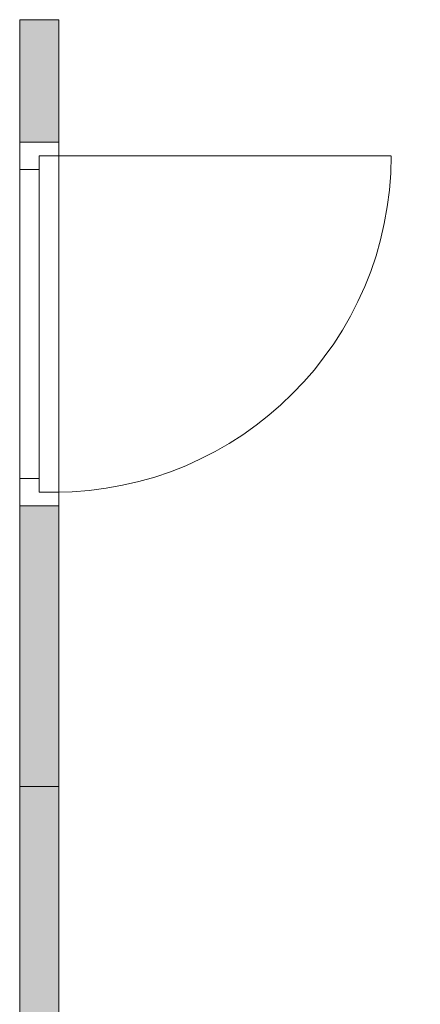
# Model space of a CAD drawing. Header units: inches. Extents: x 15 to 546804, y -66 to 267312.
# Tile 32 of 256: x 408731 to 409755, y 27551 to 30065. Entities that reach past the tile are written whole.
import ezdxf

# ---------------------------------------------------------------- set-up
doc = ezdxf.new("R2010")
doc.units = ezdxf.units.IN
doc.header["$MEASUREMENT"] = 0
doc.layers.add('Zone-1', color=4, linetype='Continuous')

msp = doc.modelspace()

# ---------------------------------------------------------------- hatches: boundary and pattern name
at = {"layer": 'Zone-1', "lineweight": 20}
h = msp.add_hatch(color=7, dxfattribs=at)
h.dxf.hatch_style = 1
h.paths.add_polyline_path([(408831.3, 28106.9), (408731.3, 28106.9), (408731.3, 27317.8), (408831.3, 27317.8)])
h.paths.add_polyline_path([(408831.3, 28823.6), (408731.3, 28823.6), (408731.3, 28106.9), (408831.3, 28106.9)])
h.paths.add_polyline_path([(408831.3, 30064.9), (408731.3, 30064.9), (408731.3, 29752.6), (408831.3, 29752.6)])
h.paths.add_polyline_path([(415057.2, 30280.3), (408831.3, 30280.3), (408831.3, 30180.3), (415013.3, 30180.3), (415057.2, 30180.3)])

# ---------------------------------------------------------------- linework, layer by layer
at = {"color": 7, "lineweight": 20}
for p, q in [((408731.3, 29752.6, 5559.5), (408731.3, 30064.9, 5559.5)), ((408731.3, 29752.6, 2859.5), (408731.3, 30064.9, 2859.5)), ((408731.3, 30064.9, 2859.5), (408831.3, 30064.9, 2859.5)), ((408731.3, 30064.9, 5559.5), (408731.3, 30064.9, 2859.5)), ((408831.3, 30064.9, 5559.5), (408831.3, 29752.6, 5559.5)), ((408831.3, 30064.9, 2859.5), (408831.3, 29752.6, 2859.5)), ((408831.3, 30064.9, 5559.5), (408831.3, 30064.9, 2859.5)), ((408831.3, 29752.6, 5559.5), (408731.3, 29752.6, 5559.5)), ((408831.3, 29752.6, 2859.5), (408731.3, 29752.6, 2859.5)), ((408731.3, 29752.6, 5559.5), (408731.3, 29752.6, 2859.5)), ((408731.3, 29682.6, 5059.5), (408731.3, 29752.6, 5059.5)), ((408731.3, 29752.6, 5059.5), (408731.3, 29752.6, 5559.5)), ((408731.3, 29752.6, 5559.5), (408731.3, 28823.6, 5559.5)), ((408731.3, 29752.6, 5059.5), (408831.3, 29752.6, 5059.5)), ((408731.3, 29752.6, 5559.5), (408831.3, 29752.6, 5559.5)), ((408731.3, 29752.6, 2859.5), (408731.3, 29682.6, 2859.5)), ((408731.3, 28823.6, 5059.5), (408731.3, 29752.6, 5059.5)), ((408731.3, 29752.6, 5059.5), (408731.3, 29752.6, 2859.5)), ((408731.3, 29752.6, 2859.5), (408831.3, 29752.6, 2859.5)), ((408731.3, 29752.6, 5059.5), (408831.3, 29752.6, 5059.5)), ((408831.3, 29752.6, 5559.5), (408831.3, 29752.6, 2859.5)), ((408831.3, 29682.6, 5059.5), (408831.3, 29752.6, 5059.5)), ((408831.3, 29752.6, 5059.5), (408831.3, 29752.6, 5559.5)), ((408831.3, 29752.6, 5559.5), (408831.3, 28823.6, 5559.5)), ((408831.3, 29752.6, 2859.5), (408831.3, 29717.6, 2859.5)), ((408831.3, 28823.6, 5059.5), (408831.3, 29752.6, 5059.5)), ((408831.3, 29752.6, 5059.5), (408831.3, 29752.6, 2859.5)), ((408781.3, 29717.6, 2859.5), (408831.3, 29717.6, 2859.5)), ((408781.3, 29717.6, 5024.5), (408781.3, 29717.6, 2859.5)), ((408781.3, 29682.6, 2859.5), (408781.3, 29717.6, 2859.5)), ((408781.3, 29717.6, 5024.5), (408831.3, 29717.6, 5024.5)), ((408781.3, 29682.6, 5024.5), (408781.3, 29717.6, 5024.5)), ((408781.3, 29717.6, 2859.5), (408781.3, 28858.6, 2859.5)), ((408781.3, 29717.6, 5024.5), (408781.3, 29717.6, 2859.5)), ((408781.3, 28858.6, 5024.5), (408781.3, 29717.6, 5024.5)), ((408781.3, 29717.6, 5024.5), (408821.3, 29717.6, 5024.5)), ((408781.3, 29717.6, 2859.5), (408821.3, 29717.6, 2859.5)), ((408781.3, 29717.6, 2859.5), (408781.3, 29662.8, 2930.3)), ((408781.3, 29662.8, 4918.7), (408781.3, 29717.6, 4989.5)), ((408821.3, 29717.6, 5024.5), (408821.3, 29717.6, 2859.5)), ((408821.3, 29717.6, 2859.5), (409680.3, 29717.6, 2859.5)), ((408831.3, 29717.6, 5024.5), (408831.3, 29717.6, 2859.5)), ((408831.3, 28858.6, 5024.5), (408831.3, 29717.6, 5024.5)), ((408731.3, 29682.6, 5059.5), (408731.3, 29682.6, 5489.5)), ((408731.3, 29682.6, 5489.5), (408731.3, 28893.6, 5489.5)), ((408731.3, 28893.6, 4989.5), (408731.3, 29682.6, 4989.5)), ((408731.3, 29682.6, 4989.5), (408731.3, 29682.6, 2859.5)), ((408731.3, 29682.6, 2859.5), (408781.3, 29682.6, 2859.5)), ((408731.3, 29682.6, 4989.5), (408781.3, 29682.6, 4989.5)), ((408781.3, 29682.6, 5489.5), (408781.3, 28893.6, 5489.5)), ((408781.3, 28893.6, 5059.5), (408781.3, 29682.6, 5059.5)), ((408781.3, 29682.6, 5059.5), (408781.3, 29682.6, 5489.5)), ((408781.3, 29682.6, 4989.5), (408781.3, 29682.6, 2859.5)), ((408781.3, 28893.6, 4989.5), (408781.3, 29682.6, 4989.5)), ((408781.3, 28893.6, 5024.5), (408781.3, 29682.6, 5024.5)), ((408781.3, 29682.6, 4989.5), (408781.3, 29682.6, 5024.5)), ((408831.3, 29682.6, 5489.5), (408831.3, 28893.6, 5489.5)), ((408831.3, 29682.6, 5059.5), (408831.3, 29682.6, 5489.5)), ((408781.3, 29553.2, 4777.1), (408781.3, 29608, 4847.9)), ((408781.3, 29608, 3001.1), (408781.3, 29553.2, 3071.9)), ((408781.3, 29443.7, 4635.5), (408781.3, 29498.5, 4706.3)), ((408781.3, 29498.5, 3142.7), (408781.3, 29443.7, 3213.5)), ((408781.3, 29334.2, 4494), (408781.3, 29388.9, 4564.8)), ((408781.3, 29388.9, 3284.3), (408781.3, 29334.2, 3355.1)), ((408781.3, 29224.6, 4352.4), (408781.3, 29279.4, 4423.2)), ((408781.3, 29279.4, 3425.8), (408781.3, 29224.6, 3496.6)), ((408781.3, 29115.1, 4210.8), (408781.3, 29169.8, 4281.6)), ((408781.3, 29169.8, 3567.4), (408781.3, 29115.1, 3638.2)), ((408781.3, 29005.5, 4069.2), (408781.3, 29060.3, 4140)), ((408781.3, 29060.3, 3709), (408781.3, 29005.5, 3779.8)), ((408781.3, 28896, 3927.6), (408781.3, 28950.7, 3998.4)), ((408781.3, 28950.7, 3850.6), (408781.3, 28896, 3921.4)), ((408731.3, 28823.6, 5059.5), (408731.3, 28893.6, 5059.5)), ((408731.3, 28893.6, 5489.5), (408731.3, 28893.6, 5059.5)), ((408731.3, 28893.6, 2859.5), (408731.3, 28893.6, 4989.5)), ((408731.3, 28893.6, 2859.5), (408731.3, 28823.6, 2859.5)), ((408731.3, 28893.6, 4989.5), (408781.3, 28893.6, 4989.5)), ((408731.3, 28893.6, 2859.5), (408781.3, 28893.6, 2859.5)), ((408781.3, 28893.6, 5489.5), (408781.3, 28893.6, 5059.5)), ((408781.3, 28893.6, 2859.5), (408781.3, 28893.6, 4989.5)), ((408781.3, 28893.6, 2859.5), (408781.3, 28858.6, 2859.5)), ((408781.3, 28893.6, 5024.5), (408781.3, 28858.6, 5024.5)), ((408781.3, 28893.6, 4989.5), (408781.3, 28893.6, 5024.5)), ((408831.3, 28893.6, 5489.5), (408831.3, 28893.6, 5059.5)), ((408831.3, 28823.6, 5059.5), (408831.3, 28893.6, 5059.5)), ((408781.3, 28858.6, 2859.5), (408781.3, 28858.6, 5024.5)), ((408781.3, 28858.6, 2859.5), (408831.3, 28858.6, 2859.5)), ((408781.3, 28858.6, 5024.5), (408831.3, 28858.6, 5024.5)), ((408781.3, 28858.6, 2859.5), (408781.3, 28858.6, 5024.5)), ((408781.3, 28858.6, 5024.5), (408821.3, 28858.6, 5024.5)), ((408781.3, 28858.6, 2859.5), (408821.3, 28858.6, 2859.5)), ((408821.3, 28858.6, 2859.5), (408821.3, 28858.6, 5024.5)), ((408831.3, 28858.6, 2859.5), (408831.3, 28823.6, 2859.5)), ((408831.3, 28858.6, 2859.5), (408831.3, 28858.6, 5024.5)), ((408731.3, 28823.6, 5559.5), (408731.3, 28106.9, 5559.5)), ((408831.3, 28823.6, 5559.5), (408731.3, 28823.6, 5559.5)), ((408731.3, 28823.6, 2859.5), (408731.3, 28106.9, 2859.5)), ((408831.3, 28823.6, 2859.5), (408731.3, 28823.6, 2859.5)), ((408731.3, 28823.6, 5559.5), (408731.3, 28823.6, 2859.5)), ((408731.3, 28823.6, 5559.5), (408731.3, 28823.6, 5059.5)), ((408731.3, 28823.6, 5059.5), (408831.3, 28823.6, 5059.5)), ((408731.3, 28823.6, 5559.5), (408831.3, 28823.6, 5559.5)), ((408731.3, 28823.6, 2859.5), (408731.3, 28823.6, 5059.5)), ((408731.3, 28823.6, 2859.5), (408831.3, 28823.6, 2859.5)), ((408731.3, 28823.6, 5059.5), (408831.3, 28823.6, 5059.5)), ((408831.3, 28106.9, 5559.5), (408831.3, 28823.6, 5559.5)), ((408831.3, 28106.9, 2859.5), (408831.3, 28823.6, 2859.5)), ((408831.3, 28823.6, 5559.5), (408831.3, 28823.6, 2859.5)), ((408831.3, 28823.6, 5559.5), (408831.3, 28823.6, 5059.5)), ((408831.3, 28823.6, 2859.5), (408831.3, 28823.6, 5059.5)), ((408731.3, 28106.9, 5559.5), (408831.3, 28106.9, 5559.5)), ((408731.3, 28106.9, 2859.5), (408831.3, 28106.9, 2859.5)), ((408731.3, 28106.9, 5559.5), (408731.3, 28106.9, 2859.5)), ((408831.3, 28106.9, 2859.5), (408731.3, 28106.9, 2859.5)), ((408731.3, 28106.9, 2859.5), (408731.3, 28106.9, 5559.5)), ((408831.3, 28106.9, 5559.5), (408731.3, 28106.9, 5559.5)), ((408731.3, 28106.9, 2859.5), (408731.3, 27317.8, 2859.5)), ((408731.3, 28106.9, 5559.5), (408731.3, 27317.8, 5559.5)), ((408831.3, 28106.9, 5559.5), (408831.3, 28106.9, 2859.5)), ((408831.3, 28106.9, 2859.5), (408831.3, 28106.9, 5559.5)), ((408831.3, 27317.8, 5559.5), (408831.3, 28106.9, 5559.5)), ((408831.3, 27317.8, 2859.5), (408831.3, 28106.9, 2859.5))]:
    msp.add_line(p, q, dxfattribs=at)
for centre in [(408821.3, 29717.6, 2859.5), (408821.3, 29717.6, 0), (408821.3, 29717.6, 0), (408821.3, 29717.6, 0), (408821.3, 29717.6, 0), (408821.3, 29717.6, 0), (408821.3, 29717.6, 0)]:
    msp.add_ellipse(centre, major_axis=(859.5, 0), ratio=0.999391, start_param=4.712389, end_param=6.283185, dxfattribs=at)
for points, invisible_edges in [([(408731.3, 30064.9, 5559.5), (408831.3, 30064.9, 2859.5), (408731.3, 30064.9, 2859.5)], 1), ([(408831.3, 30064.9, 2859.5), (408731.3, 30064.9, 5559.5), (408831.3, 30064.9, 5559.5)], 1), ([(408731.3, 29752.6, 5559.5), (408731.3, 30064.9, 2859.5), (408731.3, 29752.6, 2859.5)], 1), ([(408731.3, 30064.9, 2859.5), (408731.3, 29752.6, 5559.5), (408731.3, 30064.9, 5559.5)], 1), ([(408831.3, 30064.9, 2859.5), (408731.3, 29752.6, 2859.5), (408731.3, 30064.9, 2859.5)], 1), ([(408731.3, 29752.6, 2859.5), (408831.3, 30064.9, 2859.5), (408831.3, 29752.6, 2859.5)], 1), ([(408831.3, 29752.6, 5559.5), (408731.3, 30064.9, 5559.5), (408731.3, 29752.6, 5559.5)], 1), ([(408731.3, 30064.9, 5559.5), (408831.3, 29752.6, 5559.5), (408831.3, 30064.9, 5559.5)], 1), ([(408831.3, 30064.9, 2859.5), (408831.3, 29752.6, 5559.5), (408831.3, 29752.6, 2859.5)], 1), ([(408831.3, 29752.6, 5559.5), (408831.3, 30064.9, 2859.5), (408831.3, 30064.9, 5559.5)], 1), ([(408731.3, 29752.6, 2859.5), (408731.3, 29752.6, 5059.5), (408831.3, 29752.6, 2859.5)], 2), ([(408831.3, 29752.6, 5059.5), (408831.3, 29752.6, 2859.5), (408731.3, 29752.6, 5059.5)], 2), ([(408731.3, 29752.6, 2859.5), (408731.3, 29682.6, 2859.5), (408731.3, 29752.6, 5059.5)], 2), ([(408731.3, 29682.6, 4989.5), (408731.3, 29752.6, 5059.5), (408731.3, 29682.6, 2859.5)], 3), ([(408731.3, 28893.6, 4989.5), (408731.3, 29752.6, 5059.5), (408731.3, 29682.6, 4989.5)], 3), ([(408731.3, 29752.6, 5059.5), (408731.3, 28893.6, 4989.5), (408731.3, 28823.6, 5059.5)], 3), ([(408731.3, 28823.6, 5059.5), (408831.3, 28823.6, 5059.5), (408731.3, 29752.6, 5059.5)], 2), ([(408831.3, 29752.6, 5059.5), (408731.3, 29752.6, 5059.5), (408831.3, 28823.6, 5059.5)], 2), ([(408731.3, 29752.6, 2859.5), (408781.3, 29717.6, 2859.5), (408731.3, 29682.6, 2859.5)], 3), ([(408831.3, 29752.6, 2859.5), (408781.3, 29717.6, 2859.5), (408731.3, 29752.6, 2859.5)], 3), ([(408831.3, 28823.6, 5559.5), (408831.3, 29752.6, 5559.5), (408731.3, 28823.6, 5559.5)], 2), ([(408731.3, 29752.6, 5559.5), (408731.3, 28823.6, 5559.5), (408831.3, 29752.6, 5559.5)], 2), ([(408731.3, 29752.6, 5059.5), (408731.3, 29752.6, 5559.5), (408831.3, 29752.6, 5059.5)], 2), ([(408831.3, 29752.6, 5559.5), (408831.3, 29752.6, 5059.5), (408731.3, 29752.6, 5559.5)], 2), ([(408731.3, 29752.6, 5059.5), (408731.3, 29682.6, 5059.5), (408731.3, 29752.6, 5559.5)], 2), ([(408731.3, 29682.6, 5489.5), (408731.3, 29752.6, 5559.5), (408731.3, 29682.6, 5059.5)], 3), ([(408731.3, 28893.6, 5489.5), (408731.3, 29752.6, 5559.5), (408731.3, 29682.6, 5489.5)], 3), ([(408731.3, 29752.6, 5559.5), (408731.3, 28893.6, 5489.5), (408731.3, 28823.6, 5559.5)], 3), ([(408831.3, 29752.6, 5559.5), (408731.3, 29752.6, 2859.5), (408831.3, 29752.6, 2859.5)], 1), ([(408731.3, 29752.6, 2859.5), (408831.3, 29752.6, 5559.5), (408731.3, 29752.6, 5559.5)], 1), ([(408831.3, 29717.6, 2859.5), (408781.3, 29717.6, 2859.5), (408831.3, 29752.6, 2859.5)], 2), ([(408831.3, 29717.6, 2859.5), (408831.3, 29752.6, 2859.5), (408831.3, 29717.6, 5024.5)], 2), ([(408831.3, 29752.6, 5059.5), (408831.3, 29717.6, 5024.5), (408831.3, 29752.6, 2859.5)], 3), ([(408831.3, 28823.6, 5059.5), (408831.3, 29717.6, 5024.5), (408831.3, 29752.6, 5059.5)], 3), ([(408831.3, 29682.6, 5059.5), (408831.3, 29752.6, 5059.5), (408831.3, 29682.6, 5489.5)], 2), ([(408831.3, 29752.6, 5559.5), (408831.3, 29682.6, 5489.5), (408831.3, 29752.6, 5059.5)], 3), ([(408831.3, 28823.6, 5559.5), (408831.3, 29682.6, 5489.5), (408831.3, 29752.6, 5559.5)], 3), ([(408781.3, 29682.6, 2859.5), (408731.3, 29682.6, 2859.5), (408781.3, 29717.6, 2859.5)], 2), ([(408781.3, 29717.6, 2859.5), (408781.3, 29717.6, 5024.5), (408821.3, 29717.6, 2859.5)], 2), ([(408821.3, 29717.6, 5024.5), (408821.3, 29717.6, 2859.5), (408781.3, 29717.6, 5024.5)], 2), ([(408781.3, 29717.6, 2859.5), (408781.3, 28858.6, 2859.5), (408781.3, 29717.6, 5024.5)], 2), ([(408781.3, 28858.6, 5024.5), (408781.3, 29717.6, 5024.5), (408781.3, 28858.6, 2859.5)], 2), ([(408781.3, 29682.6, 2859.5), (408781.3, 29717.6, 2859.5), (408781.3, 29682.6, 4989.5)], 2), ([(408781.3, 29717.6, 5024.5), (408781.3, 29682.6, 4989.5), (408781.3, 29717.6, 2859.5)], 3), ([(408781.3, 29682.6, 5024.5), (408781.3, 29682.6, 4989.5), (408781.3, 29717.6, 5024.5)], 2), ([(408781.3, 29717.6, 2859.5), (408831.3, 29717.6, 2859.5), (408781.3, 29717.6, 5024.5)], 2), ([(408831.3, 29717.6, 5024.5), (408781.3, 29717.6, 5024.5), (408831.3, 29717.6, 2859.5)], 2), ([(408831.3, 28858.6, 5024.5), (408781.3, 28858.6, 5024.5), (408831.3, 29717.6, 5024.5)], 2), ([(408781.3, 28893.6, 5024.5), (408831.3, 29717.6, 5024.5), (408781.3, 28858.6, 5024.5)], 3), ([(408781.3, 29682.6, 5024.5), (408831.3, 29717.6, 5024.5), (408781.3, 28893.6, 5024.5)], 3), ([(408781.3, 29717.6, 5024.5), (408831.3, 29717.6, 5024.5), (408781.3, 29682.6, 5024.5)], 2), ([(408831.3, 29717.6, 5024.5), (408831.3, 28823.6, 5059.5), (408831.3, 28858.6, 5024.5)], 3), ([(408731.3, 29682.6, 2859.5), (408781.3, 29682.6, 2859.5), (408731.3, 29682.6, 4989.5)], 2), ([(408781.3, 29682.6, 4989.5), (408731.3, 29682.6, 4989.5), (408781.3, 29682.6, 2859.5)], 2), ([(408781.3, 28893.6, 4989.5), (408731.3, 28893.6, 4989.5), (408781.3, 29682.6, 4989.5)], 2), ([(408731.3, 29682.6, 4989.5), (408781.3, 29682.6, 4989.5), (408731.3, 28893.6, 4989.5)], 2), ([(408781.3, 28893.6, 4989.5), (408781.3, 29682.6, 4989.5), (408781.3, 28893.6, 5024.5)], 2), ([(408781.3, 29682.6, 5024.5), (408781.3, 28893.6, 5024.5), (408781.3, 29682.6, 4989.5)], 2), ([(408781.3, 29682.6, 5059.5), (408781.3, 28893.6, 5059.5), (408781.3, 29682.6, 5489.5)], 2), ([(408781.3, 28893.6, 5489.5), (408781.3, 29682.6, 5489.5), (408781.3, 28893.6, 5059.5)], 2), ([(408831.3, 29682.6, 5489.5), (408831.3, 28823.6, 5559.5), (408831.3, 28893.6, 5489.5)], 3), ([(408731.3, 28893.6, 2859.5), (408731.3, 28893.6, 4989.5), (408781.3, 28893.6, 2859.5)], 2), ([(408781.3, 28893.6, 4989.5), (408781.3, 28893.6, 2859.5), (408731.3, 28893.6, 4989.5)], 2), ([(408731.3, 28893.6, 2859.5), (408731.3, 28823.6, 2859.5), (408731.3, 28893.6, 4989.5)], 2), ([(408731.3, 28823.6, 5059.5), (408731.3, 28893.6, 4989.5), (408731.3, 28823.6, 2859.5)], 3), ([(408731.3, 28893.6, 2859.5), (408781.3, 28858.6, 2859.5), (408731.3, 28823.6, 2859.5)], 3), ([(408781.3, 28893.6, 2859.5), (408781.3, 28858.6, 2859.5), (408731.3, 28893.6, 2859.5)], 2), ([(408731.3, 28893.6, 5059.5), (408731.3, 28823.6, 5059.5), (408731.3, 28893.6, 5489.5)], 2), ([(408731.3, 28823.6, 5559.5), (408731.3, 28893.6, 5489.5), (408731.3, 28823.6, 5059.5)], 3), ([(408781.3, 28858.6, 2859.5), (408781.3, 28893.6, 2859.5), (408781.3, 28858.6, 5024.5)], 2), ([(408781.3, 28893.6, 4989.5), (408781.3, 28858.6, 5024.5), (408781.3, 28893.6, 2859.5)], 3), ([(408781.3, 28893.6, 5024.5), (408781.3, 28858.6, 5024.5), (408781.3, 28893.6, 4989.5)], 2), ([(408831.3, 28893.6, 5059.5), (408831.3, 28893.6, 5489.5), (408831.3, 28823.6, 5059.5)], 2), ([(408831.3, 28823.6, 5559.5), (408831.3, 28823.6, 5059.5), (408831.3, 28893.6, 5489.5)], 14), ([(408831.3, 28823.6, 2859.5), (408731.3, 28823.6, 2859.5), (408831.3, 28858.6, 2859.5)], 2), ([(408781.3, 28858.6, 2859.5), (408831.3, 28858.6, 2859.5), (408731.3, 28823.6, 2859.5)], 14), ([(408781.3, 28858.6, 5024.5), (408781.3, 28858.6, 2859.5), (408821.3, 28858.6, 5024.5)], 2), ([(408821.3, 28858.6, 2859.5), (408821.3, 28858.6, 5024.5), (408781.3, 28858.6, 2859.5)], 2), ([(408781.3, 28858.6, 2859.5), (408781.3, 28858.6, 5024.5), (408831.3, 28858.6, 2859.5)], 2), ([(408831.3, 28858.6, 5024.5), (408831.3, 28858.6, 2859.5), (408781.3, 28858.6, 5024.5)], 2), ([(408831.3, 28823.6, 2859.5), (408831.3, 28858.6, 2859.5), (408831.3, 28823.6, 5059.5)], 2), ([(408831.3, 28858.6, 5024.5), (408831.3, 28823.6, 5059.5), (408831.3, 28858.6, 2859.5)], 3), ([(408731.3, 28823.6, 2859.5), (408831.3, 28823.6, 2859.5), (408731.3, 28823.6, 5059.5)], 2), ([(408831.3, 28823.6, 5059.5), (408731.3, 28823.6, 5059.5), (408831.3, 28823.6, 2859.5)], 2), ([(408731.3, 28823.6, 5559.5), (408731.3, 28823.6, 5059.5), (408831.3, 28823.6, 5559.5)], 2), ([(408831.3, 28823.6, 5059.5), (408831.3, 28823.6, 5559.5), (408731.3, 28823.6, 5059.5)], 2), ([(408731.3, 28823.6, 5559.5), (408831.3, 28823.6, 2859.5), (408731.3, 28823.6, 2859.5)], 1), ([(408831.3, 28823.6, 2859.5), (408731.3, 28823.6, 5559.5), (408831.3, 28823.6, 5559.5)], 1), ([(408731.3, 28823.6, 5559.5), (408731.3, 28106.9, 2859.5), (408731.3, 28106.9, 5559.5)], 1), ([(408731.3, 28106.9, 2859.5), (408731.3, 28823.6, 5559.5), (408731.3, 28823.6, 2859.5)], 1), ([(408831.3, 28823.6, 2859.5), (408731.3, 28106.9, 2859.5), (408731.3, 28823.6, 2859.5)], 1), ([(408731.3, 28106.9, 2859.5), (408831.3, 28823.6, 2859.5), (408831.3, 28106.9, 2859.5)], 1), ([(408831.3, 28106.9, 5559.5), (408731.3, 28823.6, 5559.5), (408731.3, 28106.9, 5559.5)], 1), ([(408731.3, 28823.6, 5559.5), (408831.3, 28106.9, 5559.5), (408831.3, 28823.6, 5559.5)], 1), ([(408831.3, 28823.6, 2859.5), (408831.3, 28106.9, 5559.5), (408831.3, 28106.9, 2859.5)], 1), ([(408831.3, 28106.9, 5559.5), (408831.3, 28823.6, 2859.5), (408831.3, 28823.6, 5559.5)], 1), ([(408831.3, 27317.8, 5559.5), (408731.3, 28106.9, 5559.5), (408731.3, 27317.8, 5559.5)], 1), ([(408731.3, 28106.9, 5559.5), (408831.3, 27317.8, 5559.5), (408831.3, 28106.9, 5559.5)], 1), ([(408831.3, 28106.9, 2859.5), (408731.3, 27317.8, 2859.5), (408731.3, 28106.9, 2859.5)], 1), ([(408731.3, 27317.8, 2859.5), (408831.3, 28106.9, 2859.5), (408831.3, 27317.8, 2859.5)], 1), ([(408731.3, 28106.9, 5559.5), (408731.3, 27317.8, 2859.5), (408731.3, 27317.8, 5559.5)], 1), ([(408731.3, 27317.8, 2859.5), (408731.3, 28106.9, 5559.5), (408731.3, 28106.9, 2859.5)], 1), ([(408731.3, 28106.9, 5559.5), (408831.3, 28106.9, 2859.5), (408731.3, 28106.9, 2859.5)], 1), ([(408831.3, 28106.9, 2859.5), (408731.3, 28106.9, 5559.5), (408831.3, 28106.9, 5559.5)], 1), ([(408831.3, 28106.9, 5559.5), (408731.3, 28106.9, 2859.5), (408831.3, 28106.9, 2859.5)], 1), ([(408731.3, 28106.9, 2859.5), (408831.3, 28106.9, 5559.5), (408731.3, 28106.9, 5559.5)], 1), ([(408831.3, 28106.9, 2859.5), (408831.3, 27317.8, 5559.5), (408831.3, 27317.8, 2859.5)], 1), ([(408831.3, 27317.8, 5559.5), (408831.3, 28106.9, 2859.5), (408831.3, 28106.9, 5559.5)], 1)]:
    msp.add_3dface(points, dxfattribs=dict(at, invisible_edges=invisible_edges))

doc.saveas('drawing.dxf')
